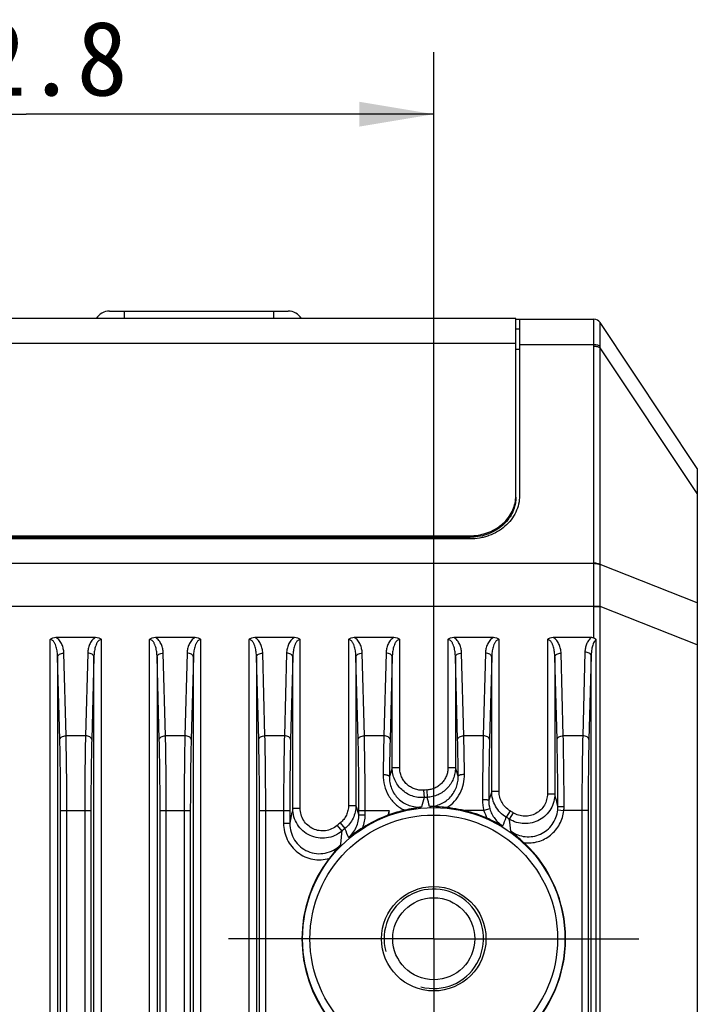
# Model space of a CAD drawing. Header units: millimetres. Extents: x 46 to 510, y 69 to 391.
# Tile 32 of 32: x 462 to 489, y 341 to 381. Entities that reach past the tile are written whole.
import ezdxf
from ezdxf.enums import TextEntityAlignment as Align

# ---------------------------------------------------------------- set-up
doc = ezdxf.new("R2010")
doc.units = ezdxf.units.MM
doc.header["$LTSCALE"] = 32.67
doc.linetypes.add('CENTER', pattern=[0.6, 0.375, -0.075, 0.075, -0.075])
doc.layers.get('0').update_dxf_attribs({"linetype": 'CONTINUOUS'})
for name, color, linetype in [('00_COMPONENTS', 7, 'CONTINUOUS'), ('03_ALL_AXES', 7, 'CONTINUOUS'), ('51__DRAFT_DIMS', 7, 'CONTINUOUS')]:
    doc.layers.add(name, color=color, linetype=linetype)
doc.styles.get("Standard").update_dxf_attribs({"font": 'simfang.ttf'})
doc.dimstyles.new('DIMSTYLE_2', dxfattribs={"dimtxt": 3, "dimasz": 3, "dimexe": 2.5, "dimexo": 0.5, "dimgap": 0.75, "dimtad": 1, "dimdsep": 46, "dimtxsty": 'STANDARD', "dimblk": '_FILLED', "dimblk1": '_FILLED', "dimblk2": '_FILLED', "dimcen": 0.09, "dimclrt": 3, "dimazin": 2, "dimtp": 0.3, "dimtm": 0.3, "dimtfac": 1, "dimtofl": 0, "dimtmove": 0, "dimatfit": 3, "dimldrblk": '_FILLED', "dimfxl": 1, "dimtolj": 1, "dimarcsym": 0})

# ---------------------------------------------------------------- blocks, each defined once
blk = doc.blocks.new('_FILLED')
at = {"color": 0, "linetype": 'ByBlock'}
blk.add_solid([(0, 0), (-1, 0.167), (-1, -0.167)], dxfattribs=at)
blk = doc.blocks.new('*D7')
at = {"layer": '51__DRAFT_DIMS', "color": 4, "transparency": 16777216}
for p, q in [((446.056, 349.902), (446.056, 379.31)), ((478.856, 349.902), (478.856, 379.31)), ((446.056, 376.81), (462.456, 376.81)), ((478.856, 376.81), (462.456, 376.81))]:
    blk.add_line(p, q, dxfattribs=at)
at = {"layer": '51__DRAFT_DIMS', "color": 4, "transparency": 16777216, "xscale": 3, "yscale": 3, "zscale": 3, "rotation": 180}
blk.add_blockref('_FILLED', (446.056, 376.81), dxfattribs=at)
at = {"layer": '51__DRAFT_DIMS', "color": 4, "transparency": 16777216, "xscale": 3, "yscale": 3, "zscale": 3}
blk.add_blockref('_FILLED', (478.856, 376.81), dxfattribs=at)
at = {"layer": '51__DRAFT_DIMS', "color": 3, "transparency": 16777216}
blk.add_text('32.8', height=3, dxfattribs=at).set_placement((462.456, 377.56), align=Align.CENTER)

msp = doc.modelspace()

# ---------------------------------------------------------------- linework, layer by layer
at = {"layer": '00_COMPONENTS', "color": 7}
for p, q in [((465.815, 368.885), (472.997, 368.885)), ((482.156, 368.585), (442.756, 368.585)), ((482.156, 361.458), (482.156, 368.585)), ((482.156, 368.56), (485.295, 368.56)), ((482.306, 368.56), (482.306, 361.461)), ((482.306, 368.16), (482.156, 368.16)), ((489.456, 362.56), (485.545, 368.426)), ((489.456, 362.56), (489.456, 286.56)), ((482.156, 361.397), (482.156, 361.25)), ((444.606, 359.847), (480.306, 359.847)), ((444.606, 359.785), (480.306, 359.785)), ((480.306, 359.72), (444.606, 359.72)), ((463.657, 355.76), (465.255, 355.76)), ((467.657, 355.76), (469.255, 355.76)), ((471.657, 355.76), (473.255, 355.76)), ((475.657, 355.76), (477.255, 355.76)), ((479.657, 355.76), (481.255, 355.76)), ((483.657, 355.76), (485.198, 355.76)), ((477.056, 348.618), (477.056, 348.785))]:
    msp.add_line(p, q, dxfattribs=at)
at = {"layer": '00_COMPONENTS', "color": 4}
for p, q in [((466.406, 368.885), (466.406, 368.585)), ((472.406, 368.885), (472.406, 368.585)), ((482.156, 367.579), (442.756, 367.579)), ((482.306, 367.346), (482.156, 367.346)), ((482.306, 367.543), (485.295, 367.543)), ((485.296, 358.755), (485.296, 367.477)), ((485.545, 358.689), (485.545, 367.411)), ((489.456, 361.545), (485.545, 367.411)), ((480.306, 359.72), (480.306, 359.847)), ((439.617, 358.738), (485.295, 358.738)), ((489.456, 357.147), (485.545, 358.689)), ((439.617, 357.017), (485.295, 357.017)), ((485.295, 357.017), (485.545, 357.018)), ((485.296, 355.739), (485.296, 356.998)), ((485.296, 356.998), (485.545, 356.998)), ((485.545, 296.039), (485.545, 356.998)), ((489.456, 355.455), (485.545, 356.998)), ((463.427, 298.269), (463.427, 355.676)), ((465.485, 298.269), (465.485, 355.676)), ((467.427, 298.269), (467.427, 355.676)), ((469.485, 298.269), (469.485, 355.676)), ((471.427, 298.269), (471.427, 355.676)), ((473.485, 348.878), (473.485, 355.676)), ((475.427, 355.676), (475.427, 348.996)), ((477.485, 350.508), (477.485, 355.676)), ((479.427, 355.676), (479.427, 350.516)), ((481.485, 349.553), (481.485, 355.676)), ((483.427, 355.676), (483.427, 349.466)), ((485.391, 296.039), (485.391, 355.679)), ((464.064, 351.797), (463.976, 355.123)), ((464.936, 355.123), (464.848, 351.797)), ((468.064, 351.797), (467.976, 355.123)), ((468.936, 355.123), (468.848, 351.797)), ((472.064, 351.797), (471.976, 355.123)), ((472.936, 355.123), (472.848, 351.797)), ((476.064, 351.797), (475.976, 355.123)), ((476.936, 355.123), (476.848, 351.797)), ((480.064, 351.797), (479.976, 355.123)), ((480.936, 355.123), (480.848, 351.797)), ((484.064, 351.797), (483.976, 355.123)), ((484.937, 355.164), (484.848, 351.797)), ((485.187, 355.014), (485.098, 351.646)), ((485.187, 296.039), (485.187, 355.014)), ((463.814, 351.646), (463.726, 354.972)), ((463.726, 354.972), (463.726, 298.481)), ((465.186, 354.972), (465.098, 351.646)), ((465.186, 298.481), (465.186, 354.972)), ((467.814, 351.646), (467.726, 354.972)), ((467.726, 354.972), (467.726, 298.481)), ((469.186, 354.972), (469.098, 351.646)), ((469.186, 298.481), (469.186, 354.972)), ((471.726, 354.972), (471.726, 298.481)), ((471.814, 351.646), (471.726, 354.972)), ((473.186, 354.972), (473.098, 351.646)), ((473.186, 348.878), (473.186, 354.972)), ((475.814, 351.646), (475.726, 354.972)), ((475.726, 354.972), (475.726, 348.996)), ((477.186, 354.972), (477.098, 351.646)), ((477.186, 350.508), (477.186, 354.972)), ((479.726, 354.972), (479.726, 350.516)), ((479.814, 351.646), (479.726, 354.972)), ((481.186, 354.972), (481.098, 351.646)), ((481.186, 349.553), (481.186, 354.972)), ((483.814, 351.646), (483.726, 354.972)), ((483.726, 354.972), (483.726, 349.466)), ((464.848, 351.797), (464.064, 351.797)), ((468.848, 351.797), (468.064, 351.797)), ((472.848, 351.797), (472.064, 351.797)), ((476.848, 351.797), (476.064, 351.797)), ((480.848, 351.797), (480.064, 351.797)), ((484.848, 351.797), (484.064, 351.797)), ((477.485, 350.508), (477.186, 350.508)), ((479.427, 350.516), (479.726, 350.516)), ((479.84, 350.178), (479.726, 350.516)), ((478.444, 349.608), (478.465, 349.311)), ((478.572, 349.616), (478.586, 349.318)), ((481.186, 349.553), (481.065, 349.202)), ((481.485, 349.553), (481.186, 349.553)), ((483.427, 349.466), (483.726, 349.466)), ((463.848, 298.509), (463.848, 348.785)), ((463.848, 348.785), (465.064, 348.785)), ((464.097, 298.509), (464.097, 348.785)), ((464.815, 348.785), (464.815, 298.509)), ((465.064, 348.785), (465.064, 298.509)), ((467.848, 298.509), (467.848, 348.785)), ((467.848, 348.785), (469.064, 348.785)), ((468.097, 298.509), (468.097, 348.785)), ((468.815, 348.785), (468.815, 298.509)), ((469.064, 348.785), (469.064, 298.509)), ((471.848, 298.509), (471.848, 348.785)), ((471.848, 348.785), (473.064, 348.785)), ((472.097, 298.509), (472.097, 348.785)), ((472.815, 348.785), (472.815, 348.272)), ((473.064, 348.785), (473.064, 348.272)), ((473.485, 348.878), (473.186, 348.878)), ((475.427, 348.996), (475.726, 348.996)), ((475.848, 348.623), (475.848, 348.785)), ((475.848, 348.785), (477.056, 348.785)), ((476.097, 348.623), (476.097, 348.785)), ((480.875, 348.785), (480.098, 348.785)), ((481.114, 348.855), (480.875, 348.785)), ((481.924, 348.778), (481.772, 348.521)), ((482.052, 348.699), (481.893, 348.447)), ((483.841, 348.812), (484.089, 348.785)), ((485.064, 348.785), (484.089, 348.785)), ((484.815, 348.785), (484.815, 298.509)), ((485.064, 348.785), (485.064, 298.509)), ((473.064, 348.272), (472.815, 348.272)), ((475.092, 348.293), (475.279, 348.061)), ((475.848, 348.623), (476.097, 348.623)), ((474.964, 348.187), (475.158, 347.96))]:
    msp.add_line(p, q, dxfattribs=at)
for radius in [5.278, 4.98]:
    msp.add_circle((478.856, 343.63), radius, dxfattribs=at)
at = {"layer": '00_COMPONENTS', "color": 7}
for radius in [2.1, 1.65]:
    msp.add_circle((478.856, 343.63), radius, dxfattribs=at)
for centre, radius, start, end in [((465.815, 368.26), 0.625, 90, 148.6677), ((472.997, 368.26), 0.625, 31.3323, 90), ((485.296, 368.26), 0.3, 33.6901, 90), ((480.746, 361.459), 1.41, 351.5657, 357.4939), ((480.749, 361.397), 1.407, 354.0199, 359.9952), ((480.752, 361.458), 1.404, 357.6985, 359.9993), ((480.75, 361.458), 1.406, 357.4984, 357.6989), ((480.74, 361.46), 1.416, 350.8368, 351.5661), ((478.871, 343.571), 5.363, 102.7897, 109.7768), ((478.854, 343.625), 5.308, 79.1172, 84.329), ((478.856, 343.628), 5.304, 76.4504, 79.1292), ((478.856, 343.63), 5.303, 66.0756, 76.4501), ((478.856, 343.63), 5.303, 110.3223, 122.5958), ((473.817, 357.236), 9.207, 290.3209, 290.5977), ((478.856, 343.63), 5.303, 313.177, 46.823), ((478.856, 343.63), 5.303, 142.4173, 217.5827)]:
    msp.add_arc(centre, radius, start, end, dxfattribs=at)
at = {"layer": '00_COMPONENTS', "color": 4}
for centre, radius, start, end in [((485.295, 368.26), 0.3, 33.1557, 89.9974), ((482.699, 367.477), 2.596, 0.0023, 1.4661), ((482.833, 367.469), 2.712, 358.7681, 0.2482), ((481.393, 358.755), 3.902, 359.7555, 360), ((481.364, 358.662), 4.181, 0.1274, 0.3677), ((480.148, 356.998), 5.147, 0, 0.2129), ((480.082, 357.028), 5.463, 359.6783, 359.8885), ((621.689, 303.671), 151.904, 162.04102, 162.18113), ((478.856, 343.63), 5.993, 92.7181, 93.9404), ((439.416, 338.869), 45.56, 12.7791, 13.4501), ((520.59, 338.461), 43.501, 165.5566, 166.0693), ((478.856, 343.63), 5.695, 92.7181, 93.9404), ((422.807, 333.334), 58.024, 15.61561, 15.98997), ((482.418, 349.218), 1.603, 179.7808, 195.6774), ((482.269, 349.195), 1.204, 179.6946, 196.4058), ((511.483, 340.906), 39.118, 168.2408, 169.1458), ((358.872, 310.803), 122.937, 17.91711, 18.09974), ((528.442, 336.979), 52.725, 167.0613, 167.2647), ((482.271, 349.198), 1.456, 196.5161, 209.7238), ((478.856, 343.63), 5.993, 57.7724, 59.2037), ((482.621, 348.943), 1.226, 353.8607, 0.1526), ((482.469, 348.953), 1.629, 354.0794, 0.0722), ((478.856, 343.63), 5.993, 128.9122, 130.4983), ((474.635, 348.623), 1.462, 338.9092, 0.0095), ((373.544, 390.021), 115.912, 338.83564, 339.02071), ((478.856, 343.63), 5.695, 57.7724, 59.2037), ((454.965, 344.657), 27.193, 6.9757, 8.011), ((503.454, 344.802), 28.472, 173.6319, 174.75), ((478.856, 343.63), 5.695, 128.9122, 130.4983), ((569.07, 384.924), 100.776, 201.4569, 201.67722), ((478.856, 343.63), 2, 255, 195)]:
    msp.add_arc(centre, radius, start, end, dxfattribs=at)
for points, knots in [([(485.295, 367.543), (485.293, 367.617), (485.291, 367.757), (485.291, 367.956), (485.292, 368.106), (485.292, 368.214), (485.292, 368.284), (485.292, 368.347), (485.292, 368.402), (485.291, 368.449), (485.291, 368.487), (485.291, 368.518), (485.291, 368.537), (485.292, 368.549), (485.293, 368.555), (485.293, 368.558), (485.294, 368.56), (485.295, 368.56)], [0, 0, 0, 0, 0.217082, 0.413527, 0.585923, 0.662145, 0.731265, 0.792979, 0.847021, 0.893153, 0.931175, 0.960921, 0.982265, 0.989764, 0.995153, 0.998473, 1, 1, 1, 1]), ([(485.546, 367.481), (485.545, 367.548), (485.546, 367.675), (485.549, 367.855), (485.551, 368.014), (485.552, 368.131), (485.552, 368.213), (485.551, 368.264), (485.55, 368.309), (485.549, 368.346), (485.548, 368.376), (485.547, 368.399), (485.546, 368.413), (485.546, 368.42), (485.546, 368.423), (485.546, 368.424)], [0, 0, 0, 0, 0.212239, 0.404263, 0.573335, 0.717033, 0.778696, 0.833248, 0.88047, 0.920158, 0.952124, 0.976192, 0.992196, 0.997128, 1, 1, 1, 1]), ([(485.295, 367.543), (485.342, 367.544), (485.412, 367.538), (485.496, 367.511), (485.531, 367.492), (485.546, 367.481)], [0, 0, 0, 0, 0.547514, 0.790209, 1, 1, 1, 1]), ([(485.296, 367.477), (485.343, 367.477), (485.412, 367.469), (485.495, 367.441), (485.53, 367.422), (485.545, 367.411)], [0, 0, 0, 0, 0.545485, 0.788705, 1, 1, 1, 1]), ([(485.295, 357.017), (485.294, 357.313), (485.295, 357.752), (485.295, 358.326), (485.295, 358.603), (485.295, 358.738)], [0, 0, 0, 0, 0.516989, 0.764803, 1, 1, 1, 1]), ([(485.295, 358.738), (485.343, 358.738), (485.412, 358.73), (485.495, 358.702), (485.53, 358.682), (485.545, 358.672)], [0, 0, 0, 0, 0.545351, 0.78862, 1, 1, 1, 1]), ([(485.296, 358.755), (485.343, 358.755), (485.412, 358.747), (485.495, 358.719), (485.53, 358.7), (485.545, 358.689)], [0, 0, 0, 0, 0.545485, 0.788705, 1, 1, 1, 1]), ([(485.545, 357.018), (485.546, 357.302), (485.547, 357.724), (485.546, 358.275), (485.545, 358.542), (485.545, 358.672)], [0, 0, 0, 0, 0.516406, 0.764232, 1, 1, 1, 1]), ([(463.726, 354.972), (463.726, 355.006), (463.723, 355.073), (463.713, 355.173), (463.696, 355.273), (463.672, 355.371), (463.645, 355.451), (463.616, 355.513), (463.591, 355.558), (463.562, 355.6), (463.525, 355.638), (463.48, 355.667), (463.445, 355.676), (463.427, 355.676)], [0, 0, 0, 0, 0.123132, 0.246338, 0.369693, 0.493309, 0.617376, 0.679725, 0.742379, 0.80549, 0.869302, 0.93414, 1, 1, 1, 1]), ([(463.976, 355.123), (463.975, 355.182), (463.961, 355.301), (463.905, 355.474), (463.809, 355.637), (463.713, 355.725), (463.657, 355.76)], [0, 0, 0, 0, 0.239497, 0.482574, 0.733689, 1, 1, 1, 1]), ([(465.255, 355.76), (465.199, 355.725), (465.103, 355.637), (465.007, 355.474), (464.951, 355.301), (464.937, 355.182), (464.936, 355.123)], [0, 0, 0, 0, 0.266303, 0.517415, 0.760496, 1, 1, 1, 1]), ([(465.485, 355.676), (465.476, 355.676), (465.458, 355.674), (465.424, 355.662), (465.387, 355.638), (465.351, 355.6), (465.321, 355.558), (465.296, 355.513), (465.267, 355.451), (465.24, 355.371), (465.216, 355.273), (465.199, 355.173), (465.189, 355.073), (465.186, 355.006), (465.186, 354.972)], [0, 0, 0, 0, 0.033208, 0.066194, 0.131021, 0.194814, 0.257902, 0.320532, 0.382855, 0.506874, 0.630444, 0.753753, 0.876913, 1, 1, 1, 1]), ([(467.726, 354.972), (467.726, 355.006), (467.723, 355.073), (467.713, 355.173), (467.696, 355.273), (467.672, 355.371), (467.645, 355.451), (467.616, 355.513), (467.591, 355.558), (467.562, 355.6), (467.525, 355.638), (467.48, 355.667), (467.445, 355.676), (467.427, 355.676)], [0, 0, 0, 0, 0.123132, 0.246338, 0.369693, 0.493309, 0.617376, 0.679724, 0.742379, 0.80549, 0.869302, 0.93414, 1, 1, 1, 1]), ([(467.976, 355.123), (467.975, 355.182), (467.961, 355.301), (467.905, 355.474), (467.809, 355.637), (467.713, 355.725), (467.657, 355.76)], [0, 0, 0, 0, 0.239497, 0.482574, 0.733689, 1, 1, 1, 1]), ([(469.255, 355.76), (469.199, 355.725), (469.103, 355.637), (469.007, 355.474), (468.951, 355.301), (468.937, 355.182), (468.936, 355.123)], [0, 0, 0, 0, 0.266303, 0.517415, 0.760496, 1, 1, 1, 1]), ([(469.485, 355.676), (469.476, 355.676), (469.458, 355.674), (469.424, 355.662), (469.387, 355.638), (469.351, 355.6), (469.321, 355.558), (469.296, 355.513), (469.267, 355.451), (469.24, 355.371), (469.216, 355.273), (469.199, 355.173), (469.189, 355.073), (469.186, 355.006), (469.186, 354.972)], [0, 0, 0, 0, 0.033208, 0.066194, 0.131021, 0.194814, 0.257902, 0.320532, 0.382855, 0.506874, 0.630444, 0.753753, 0.876913, 1, 1, 1, 1]), ([(471.726, 354.972), (471.726, 355.006), (471.723, 355.073), (471.713, 355.173), (471.696, 355.273), (471.672, 355.371), (471.645, 355.451), (471.616, 355.513), (471.591, 355.558), (471.562, 355.6), (471.525, 355.638), (471.48, 355.667), (471.445, 355.676), (471.427, 355.676)], [0, 0, 0, 0, 0.123132, 0.246338, 0.369693, 0.493309, 0.617376, 0.679724, 0.742379, 0.80549, 0.869302, 0.93414, 1, 1, 1, 1]), ([(471.976, 355.123), (471.975, 355.182), (471.961, 355.301), (471.905, 355.474), (471.809, 355.637), (471.713, 355.725), (471.657, 355.76)], [0, 0, 0, 0, 0.239497, 0.482574, 0.733689, 1, 1, 1, 1]), ([(473.255, 355.76), (473.199, 355.725), (473.103, 355.637), (473.007, 355.474), (472.951, 355.301), (472.937, 355.182), (472.936, 355.123)], [0, 0, 0, 0, 0.266303, 0.517415, 0.760496, 1, 1, 1, 1]), ([(473.485, 355.676), (473.476, 355.676), (473.458, 355.674), (473.424, 355.662), (473.387, 355.638), (473.351, 355.6), (473.321, 355.558), (473.296, 355.513), (473.267, 355.451), (473.24, 355.371), (473.216, 355.273), (473.199, 355.173), (473.189, 355.073), (473.186, 355.006), (473.186, 354.972)], [0, 0, 0, 0, 0.033208, 0.066194, 0.131021, 0.194814, 0.257902, 0.320532, 0.382855, 0.506874, 0.630444, 0.753753, 0.876913, 1, 1, 1, 1]), ([(475.726, 354.972), (475.726, 355.006), (475.723, 355.073), (475.713, 355.173), (475.696, 355.273), (475.672, 355.371), (475.645, 355.451), (475.616, 355.513), (475.591, 355.558), (475.562, 355.6), (475.525, 355.638), (475.48, 355.667), (475.445, 355.676), (475.427, 355.676)], [0, 0, 0, 0, 0.123132, 0.246338, 0.369693, 0.493309, 0.617376, 0.679724, 0.742379, 0.80549, 0.869302, 0.93414, 1, 1, 1, 1]), ([(475.976, 355.123), (475.975, 355.182), (475.961, 355.301), (475.905, 355.474), (475.809, 355.637), (475.713, 355.725), (475.657, 355.76)], [0, 0, 0, 0, 0.239497, 0.482574, 0.733689, 1, 1, 1, 1]), ([(477.255, 355.76), (477.199, 355.725), (477.103, 355.637), (477.007, 355.474), (476.951, 355.301), (476.937, 355.182), (476.936, 355.123)], [0, 0, 0, 0, 0.266303, 0.517415, 0.760496, 1, 1, 1, 1]), ([(477.485, 355.676), (477.476, 355.676), (477.458, 355.674), (477.424, 355.662), (477.387, 355.638), (477.351, 355.6), (477.321, 355.558), (477.296, 355.513), (477.267, 355.451), (477.24, 355.371), (477.216, 355.273), (477.199, 355.173), (477.189, 355.073), (477.186, 355.006), (477.186, 354.972)], [0, 0, 0, 0, 0.033208, 0.066194, 0.131021, 0.194814, 0.257902, 0.320532, 0.382855, 0.506874, 0.630444, 0.753753, 0.876913, 1, 1, 1, 1]), ([(479.726, 354.972), (479.726, 355.006), (479.723, 355.073), (479.713, 355.173), (479.696, 355.273), (479.672, 355.371), (479.645, 355.451), (479.616, 355.513), (479.591, 355.558), (479.562, 355.6), (479.525, 355.638), (479.48, 355.667), (479.445, 355.676), (479.427, 355.676)], [0, 0, 0, 0, 0.123132, 0.246338, 0.369693, 0.493309, 0.617376, 0.679724, 0.742379, 0.80549, 0.869302, 0.93414, 1, 1, 1, 1]), ([(479.976, 355.123), (479.975, 355.182), (479.961, 355.301), (479.905, 355.474), (479.809, 355.637), (479.713, 355.725), (479.657, 355.76)], [0, 0, 0, 0, 0.239497, 0.482574, 0.733689, 1, 1, 1, 1]), ([(481.255, 355.76), (481.199, 355.725), (481.103, 355.637), (481.007, 355.474), (480.951, 355.301), (480.937, 355.182), (480.936, 355.123)], [0, 0, 0, 0, 0.266303, 0.517415, 0.760496, 1, 1, 1, 1]), ([(481.485, 355.676), (481.476, 355.676), (481.458, 355.674), (481.424, 355.662), (481.387, 355.638), (481.351, 355.6), (481.321, 355.558), (481.296, 355.513), (481.267, 355.451), (481.24, 355.371), (481.216, 355.273), (481.199, 355.173), (481.189, 355.073), (481.186, 355.006), (481.186, 354.972)], [0, 0, 0, 0, 0.033208, 0.066194, 0.131021, 0.194814, 0.257902, 0.320532, 0.382855, 0.506874, 0.630444, 0.753753, 0.876913, 1, 1, 1, 1]), ([(483.726, 354.972), (483.726, 355.006), (483.723, 355.073), (483.713, 355.173), (483.696, 355.273), (483.672, 355.371), (483.645, 355.451), (483.616, 355.513), (483.591, 355.558), (483.562, 355.6), (483.525, 355.638), (483.48, 355.667), (483.445, 355.676), (483.427, 355.676)], [0, 0, 0, 0, 0.123132, 0.246338, 0.369693, 0.493309, 0.617376, 0.679724, 0.742379, 0.80549, 0.869302, 0.93414, 1, 1, 1, 1]), ([(483.976, 355.123), (483.975, 355.182), (483.961, 355.301), (483.905, 355.474), (483.809, 355.637), (483.713, 355.725), (483.657, 355.76)], [0, 0, 0, 0, 0.239497, 0.482574, 0.733689, 1, 1, 1, 1]), ([(485.198, 355.76), (485.153, 355.723), (485.075, 355.636), (484.997, 355.485), (484.95, 355.326), (484.938, 355.218), (484.937, 355.164)], [0, 0, 0, 0, 0.263012, 0.514035, 0.758523, 1, 1, 1, 1]), ([(485.391, 355.679), (485.368, 355.66), (485.328, 355.613), (485.285, 355.534), (485.253, 355.45), (485.22, 355.336), (485.195, 355.191), (485.188, 355.073), (485.187, 355.014)], [0, 0, 0, 0, 0.127753, 0.253819, 0.37899, 0.503653, 0.752049, 1, 1, 1, 1]), ([(463.726, 354.972), (463.727, 354.982), (463.731, 355.003), (463.747, 355.031), (463.771, 355.057), (463.815, 355.088), (463.884, 355.115), (463.945, 355.123), (463.976, 355.123)], [0, 0, 0, 0, 0.093319, 0.193317, 0.30353, 0.425318, 0.699725, 1, 1, 1, 1]), ([(465.186, 354.972), (465.185, 354.982), (465.181, 355.003), (465.165, 355.031), (465.141, 355.057), (465.097, 355.088), (465.028, 355.115), (464.967, 355.123), (464.936, 355.123)], [0, 0, 0, 0, 0.093319, 0.193317, 0.30353, 0.425318, 0.699725, 1, 1, 1, 1]), ([(467.726, 354.972), (467.727, 354.982), (467.731, 355.003), (467.747, 355.031), (467.771, 355.057), (467.815, 355.088), (467.884, 355.115), (467.945, 355.123), (467.976, 355.123)], [0, 0, 0, 0, 0.093319, 0.193317, 0.30353, 0.425318, 0.699725, 1, 1, 1, 1]), ([(469.186, 354.972), (469.185, 354.982), (469.181, 355.003), (469.165, 355.031), (469.141, 355.057), (469.097, 355.088), (469.028, 355.115), (468.967, 355.123), (468.936, 355.123)], [0, 0, 0, 0, 0.093319, 0.193317, 0.30353, 0.425318, 0.699725, 1, 1, 1, 1]), ([(471.726, 354.972), (471.727, 354.982), (471.731, 355.003), (471.747, 355.031), (471.771, 355.057), (471.815, 355.088), (471.884, 355.115), (471.945, 355.123), (471.976, 355.123)], [0, 0, 0, 0, 0.093319, 0.193317, 0.30353, 0.425318, 0.699725, 1, 1, 1, 1]), ([(473.186, 354.972), (473.185, 354.982), (473.181, 355.003), (473.165, 355.031), (473.141, 355.057), (473.097, 355.088), (473.028, 355.115), (472.967, 355.123), (472.936, 355.123)], [0, 0, 0, 0, 0.093319, 0.193317, 0.30353, 0.425318, 0.699725, 1, 1, 1, 1]), ([(475.726, 354.972), (475.727, 354.982), (475.731, 355.003), (475.747, 355.031), (475.771, 355.057), (475.815, 355.088), (475.884, 355.115), (475.945, 355.123), (475.976, 355.123)], [0, 0, 0, 0, 0.093319, 0.193317, 0.30353, 0.425318, 0.699725, 1, 1, 1, 1]), ([(477.186, 354.972), (477.185, 354.982), (477.181, 355.003), (477.165, 355.031), (477.141, 355.057), (477.097, 355.088), (477.028, 355.115), (476.967, 355.123), (476.936, 355.123)], [0, 0, 0, 0, 0.093319, 0.193317, 0.30353, 0.425318, 0.699725, 1, 1, 1, 1]), ([(479.726, 354.972), (479.727, 354.982), (479.731, 355.003), (479.747, 355.031), (479.771, 355.057), (479.815, 355.088), (479.884, 355.115), (479.945, 355.123), (479.976, 355.123)], [0, 0, 0, 0, 0.093319, 0.193317, 0.30353, 0.425318, 0.699725, 1, 1, 1, 1]), ([(481.186, 354.972), (481.185, 354.982), (481.181, 355.003), (481.165, 355.031), (481.141, 355.057), (481.097, 355.088), (481.028, 355.115), (480.967, 355.123), (480.936, 355.123)], [0, 0, 0, 0, 0.093319, 0.193317, 0.30353, 0.425318, 0.699725, 1, 1, 1, 1]), ([(483.726, 354.972), (483.727, 354.982), (483.731, 355.003), (483.747, 355.031), (483.771, 355.057), (483.815, 355.088), (483.884, 355.115), (483.945, 355.123), (483.976, 355.123)], [0, 0, 0, 0, 0.093319, 0.193317, 0.30353, 0.425318, 0.699725, 1, 1, 1, 1]), ([(485.187, 355.014), (485.186, 355.024), (485.182, 355.044), (485.166, 355.072), (485.142, 355.098), (485.098, 355.129), (485.029, 355.156), (484.968, 355.164), (484.937, 355.164)], [0, 0, 0, 0, 0.093319, 0.193317, 0.30353, 0.425318, 0.699725, 1, 1, 1, 1]), ([(463.814, 351.646), (463.815, 351.656), (463.819, 351.676), (463.835, 351.704), (463.859, 351.73), (463.902, 351.761), (463.972, 351.788), (464.032, 351.796), (464.064, 351.797)], [0, 0, 0, 0, 0.093319, 0.193317, 0.30353, 0.425318, 0.699725, 1, 1, 1, 1]), ([(463.848, 348.785), (463.848, 349.287), (463.842, 350.241), (463.826, 351.195), (463.814, 351.646)], [0, 0, 0, 0, 0.527301, 1, 1, 1, 1]), ([(464.097, 348.785), (464.097, 349.314), (464.092, 350.318), (464.076, 351.322), (464.064, 351.797)], [0, 0, 0, 0, 0.527302, 1, 1, 1, 1]), ([(464.848, 351.797), (464.836, 351.322), (464.82, 350.318), (464.815, 349.314), (464.815, 348.785)], [0, 0, 0, 0, 0.472695, 1, 1, 1, 1]), ([(465.098, 351.646), (465.098, 351.656), (465.093, 351.676), (465.077, 351.704), (465.053, 351.73), (465.01, 351.761), (464.94, 351.788), (464.88, 351.796), (464.848, 351.797)], [0, 0, 0, 0, 0.093319, 0.193317, 0.30353, 0.425318, 0.699725, 1, 1, 1, 1]), ([(465.098, 351.646), (465.086, 351.195), (465.07, 350.241), (465.064, 349.287), (465.064, 348.785)], [0, 0, 0, 0, 0.472695, 1, 1, 1, 1]), ([(467.814, 351.646), (467.815, 351.656), (467.819, 351.676), (467.835, 351.704), (467.859, 351.73), (467.902, 351.761), (467.972, 351.788), (468.032, 351.796), (468.064, 351.797)], [0, 0, 0, 0, 0.093319, 0.193317, 0.30353, 0.425318, 0.699725, 1, 1, 1, 1]), ([(467.848, 348.785), (467.848, 349.287), (467.842, 350.241), (467.826, 351.195), (467.814, 351.646)], [0, 0, 0, 0, 0.527301, 1, 1, 1, 1]), ([(468.097, 348.785), (468.097, 349.314), (468.092, 350.318), (468.076, 351.322), (468.064, 351.797)], [0, 0, 0, 0, 0.527302, 1, 1, 1, 1]), ([(468.848, 351.797), (468.836, 351.322), (468.82, 350.318), (468.815, 349.314), (468.815, 348.785)], [0, 0, 0, 0, 0.472695, 1, 1, 1, 1]), ([(469.098, 351.646), (469.098, 351.656), (469.093, 351.676), (469.077, 351.704), (469.053, 351.73), (469.01, 351.761), (468.94, 351.788), (468.88, 351.796), (468.848, 351.797)], [0, 0, 0, 0, 0.093319, 0.193317, 0.30353, 0.425318, 0.699725, 1, 1, 1, 1]), ([(469.098, 351.646), (469.086, 351.195), (469.07, 350.241), (469.064, 349.287), (469.064, 348.785)], [0, 0, 0, 0, 0.472695, 1, 1, 1, 1]), ([(471.814, 351.646), (471.815, 351.656), (471.819, 351.676), (471.835, 351.704), (471.859, 351.73), (471.902, 351.761), (471.972, 351.788), (472.032, 351.796), (472.064, 351.797)], [0, 0, 0, 0, 0.093319, 0.193317, 0.30353, 0.425318, 0.699725, 1, 1, 1, 1]), ([(471.848, 348.785), (471.848, 349.287), (471.842, 350.241), (471.826, 351.195), (471.814, 351.646)], [0, 0, 0, 0, 0.527301, 1, 1, 1, 1]), ([(472.097, 348.785), (472.097, 349.314), (472.092, 350.318), (472.076, 351.322), (472.064, 351.797)], [0, 0, 0, 0, 0.527302, 1, 1, 1, 1]), ([(472.848, 351.797), (472.836, 351.322), (472.82, 350.318), (472.815, 349.314), (472.815, 348.785)], [0, 0, 0, 0, 0.472695, 1, 1, 1, 1]), ([(473.098, 351.646), (473.098, 351.656), (473.093, 351.676), (473.077, 351.704), (473.053, 351.73), (473.01, 351.761), (472.94, 351.788), (472.88, 351.796), (472.848, 351.797)], [0, 0, 0, 0, 0.093319, 0.193317, 0.30353, 0.425318, 0.699725, 1, 1, 1, 1]), ([(473.098, 351.646), (473.086, 351.195), (473.07, 350.241), (473.064, 349.287), (473.064, 348.785)], [0, 0, 0, 0, 0.472695, 1, 1, 1, 1]), ([(475.814, 351.646), (475.815, 351.656), (475.819, 351.676), (475.835, 351.704), (475.859, 351.73), (475.902, 351.761), (475.972, 351.788), (476.032, 351.796), (476.064, 351.797)], [0, 0, 0, 0, 0.093319, 0.193317, 0.30353, 0.425318, 0.699725, 1, 1, 1, 1]), ([(475.848, 348.785), (475.848, 349.287), (475.842, 350.241), (475.826, 351.195), (475.814, 351.646)], [0, 0, 0, 0, 0.527302, 1, 1, 1, 1]), ([(476.097, 348.785), (476.097, 349.314), (476.092, 350.318), (476.076, 351.322), (476.064, 351.797)], [0, 0, 0, 0, 0.527303, 1, 1, 1, 1]), ([(476.848, 351.797), (476.845, 351.675), (476.833, 351.152), (476.826, 350.629), (476.822, 350.227)], [0, 0, 0, 0, 0.232163, 1, 1, 1, 1]), ([(477.098, 351.646), (477.098, 351.656), (477.093, 351.676), (477.077, 351.704), (477.053, 351.73), (477.01, 351.761), (476.94, 351.788), (476.88, 351.796), (476.848, 351.797)], [0, 0, 0, 0, 0.093319, 0.193317, 0.30353, 0.425318, 0.699725, 1, 1, 1, 1]), ([(477.098, 351.646), (477.095, 351.531), (477.083, 351.034), (477.076, 350.536), (477.072, 350.155)], [0, 0, 0, 0, 0.232164, 1, 1, 1, 1]), ([(479.814, 351.646), (479.815, 351.656), (479.819, 351.676), (479.835, 351.704), (479.859, 351.73), (479.902, 351.761), (479.972, 351.788), (480.032, 351.796), (480.064, 351.797)], [0, 0, 0, 0, 0.093319, 0.193317, 0.30353, 0.425318, 0.699725, 1, 1, 1, 1]), ([(479.84, 350.178), (479.839, 350.308), (479.833, 350.797), (479.824, 351.287), (479.814, 351.646)], [0, 0, 0, 0, 0.265767, 1, 1, 1, 1]), ([(480.09, 350.251), (480.089, 350.388), (480.083, 350.903), (480.073, 351.418), (480.064, 351.797)], [0, 0, 0, 0, 0.265768, 1, 1, 1, 1]), ([(480.848, 351.797), (480.838, 351.391), (480.823, 350.533), (480.817, 349.676), (480.815, 349.224)], [0, 0, 0, 0, 0.472974, 1, 1, 1, 1]), ([(481.098, 351.646), (481.098, 351.656), (481.093, 351.676), (481.077, 351.704), (481.053, 351.73), (481.01, 351.761), (480.94, 351.788), (480.88, 351.796), (480.848, 351.797)], [0, 0, 0, 0, 0.093319, 0.193317, 0.30353, 0.425318, 0.699725, 1, 1, 1, 1]), ([(481.098, 351.646), (481.088, 351.261), (481.073, 350.446), (481.066, 349.631), (481.065, 349.202)], [0, 0, 0, 0, 0.472975, 1, 1, 1, 1]), ([(483.814, 351.646), (483.815, 351.656), (483.819, 351.676), (483.835, 351.704), (483.859, 351.73), (483.902, 351.761), (483.972, 351.788), (484.032, 351.796), (484.064, 351.797)], [0, 0, 0, 0, 0.093319, 0.193317, 0.30353, 0.425318, 0.699725, 1, 1, 1, 1]), ([(483.848, 348.946), (483.847, 349.421), (483.841, 350.321), (483.825, 351.221), (483.814, 351.646)], [0, 0, 0, 0, 0.527308, 1, 1, 1, 1]), ([(484.097, 348.955), (484.097, 349.454), (484.091, 350.402), (484.075, 351.349), (484.064, 351.797)], [0, 0, 0, 0, 0.527309, 1, 1, 1, 1]), ([(484.848, 351.797), (484.836, 351.322), (484.82, 350.318), (484.815, 349.314), (484.815, 348.785)], [0, 0, 0, 0, 0.472695, 1, 1, 1, 1]), ([(485.098, 351.646), (485.098, 351.656), (485.093, 351.676), (485.077, 351.704), (485.053, 351.73), (485.01, 351.761), (484.94, 351.788), (484.88, 351.796), (484.848, 351.797)], [0, 0, 0, 0, 0.093319, 0.193317, 0.30353, 0.425318, 0.699725, 1, 1, 1, 1]), ([(485.098, 351.646), (485.086, 351.195), (485.07, 350.241), (485.064, 349.287), (485.064, 348.785)], [0, 0, 0, 0, 0.472695, 1, 1, 1, 1]), ([(478.465, 349.311), (478.383, 349.305), (478.218, 349.311), (477.979, 349.37), (477.756, 349.476), (477.56, 349.626), (477.398, 349.812), (477.277, 350.027), (477.203, 350.263), (477.186, 350.426), (477.186, 350.508)], [0, 0, 0, 0, 0.12501, 0.250023, 0.375035, 0.500043, 0.625044, 0.750037, 0.875021, 1, 1, 1, 1]), ([(478.444, 349.608), (478.383, 349.604), (478.259, 349.608), (478.079, 349.653), (477.912, 349.733), (477.765, 349.845), (477.644, 349.985), (477.553, 350.147), (477.498, 350.324), (477.485, 350.447), (477.485, 350.508)], [0, 0, 0, 0, 0.124998, 0.249995, 0.374993, 0.499991, 0.62499, 0.74999, 0.874993, 1, 1, 1, 1]), ([(479.427, 350.516), (479.427, 350.459), (479.416, 350.345), (479.368, 350.18), (479.289, 350.027), (479.184, 349.891), (479.054, 349.778), (478.905, 349.691), (478.743, 349.635), (478.629, 349.619), (478.572, 349.616)], [0, 0, 0, 0, 0.125003, 0.250005, 0.375006, 0.500006, 0.625005, 0.750003, 0.875001, 1, 1, 1, 1]), ([(479.726, 350.516), (479.726, 350.44), (479.712, 350.288), (479.647, 350.068), (479.543, 349.864), (479.401, 349.684), (479.228, 349.534), (479.03, 349.419), (478.813, 349.343), (478.662, 349.322), (478.586, 349.318)], [0, 0, 0, 0, 0.124978, 0.249963, 0.374955, 0.499956, 0.624963, 0.749974, 0.874988, 1, 1, 1, 1]), ([(479.378, 348.906), (479.492, 348.977), (479.701, 349.15), (479.929, 349.483), (480.064, 349.859), (480.092, 350.122), (480.09, 350.251)], [0, 0, 0, 0, 0.253031, 0.505224, 0.754886, 1, 1, 1, 1]), ([(479.84, 350.178), (479.842, 350.19), (479.859, 350.206), (479.887, 350.219), (479.918, 350.23), (479.955, 350.239), (480.013, 350.248), (480.059, 350.251), (480.09, 350.251)], [0, 0, 0, 0, 0.128923, 0.227668, 0.349856, 0.492782, 0.652292, 1, 1, 1, 1]), ([(476.822, 350.227), (476.82, 350.083), (476.854, 349.792), (476.992, 349.45), (477.159, 349.206), (477.311, 349.043), (477.486, 348.905), (477.616, 348.832), (477.683, 348.801)], [0, 0, 0, 0, 0.244926, 0.494487, 0.620574, 0.746959, 0.873464, 1, 1, 1, 1]), ([(477.072, 350.155), (477.07, 350.166), (477.052, 350.182), (477.025, 350.195), (476.994, 350.206), (476.957, 350.215), (476.899, 350.224), (476.853, 350.227), (476.822, 350.227)], [0, 0, 0, 0, 0.127858, 0.226459, 0.348685, 0.491787, 0.651572, 1, 1, 1, 1]), ([(477.072, 350.155), (477.07, 350.074), (477.083, 349.911), (477.151, 349.673), (477.267, 349.449), (477.43, 349.253), (477.632, 349.096), (477.864, 348.986), (478.114, 348.928), (478.285, 348.926), (478.369, 348.933)], [0, 0, 0, 0, 0.119916, 0.242702, 0.36759, 0.493646, 0.620155, 0.746765, 0.873382, 1, 1, 1, 1]), ([(478.689, 348.953), (478.768, 348.955), (478.925, 348.976), (479.15, 349.053), (479.356, 349.173), (479.532, 349.331), (479.673, 349.52), (479.773, 349.731), (479.83, 349.953), (479.841, 350.104), (479.84, 350.178)], [0, 0, 0, 0, 0.126818, 0.253636, 0.380422, 0.507019, 0.633008, 0.757682, 0.880222, 1, 1, 1, 1]), ([(481.772, 348.521), (481.683, 348.574), (481.519, 348.703), (481.331, 348.953), (481.213, 349.243), (481.186, 349.45), (481.186, 349.553)], [0, 0, 0, 0, 0.250025, 0.500035, 0.750025, 1, 1, 1, 1]), ([(481.924, 348.778), (481.858, 348.817), (481.735, 348.914), (481.594, 349.102), (481.505, 349.32), (481.485, 349.475), (481.485, 349.553)], [0, 0, 0, 0, 0.249992, 0.499988, 0.74999, 1, 1, 1, 1]), ([(483.726, 349.466), (483.726, 349.36), (483.698, 349.146), (483.573, 348.849), (483.375, 348.595), (483.117, 348.402), (482.817, 348.284), (482.497, 348.25), (482.179, 348.301), (481.983, 348.391), (481.893, 348.447)], [0, 0, 0, 0, 0.124961, 0.249937, 0.374933, 0.499945, 0.624967, 0.749989, 0.875002, 1, 1, 1, 1]), ([(483.427, 349.466), (483.427, 349.386), (483.406, 349.226), (483.313, 349.002), (483.165, 348.811), (482.971, 348.665), (482.746, 348.576), (482.505, 348.55), (482.267, 348.589), (482.12, 348.657), (482.052, 348.699)], [0, 0, 0, 0, 0.125012, 0.250019, 0.375021, 0.500017, 0.625009, 0.750002, 0.874997, 1, 1, 1, 1]), ([(481.065, 349.202), (481.065, 349.203), (481.063, 349.205), (481.058, 349.206), (481.052, 349.208), (481.039, 349.211), (481.018, 349.214), (480.987, 349.218), (480.95, 349.22), (480.908, 349.222), (480.862, 349.223), (480.831, 349.224), (480.815, 349.224)], [0, 0, 0, 0, 0.011463, 0.03028, 0.057314, 0.092645, 0.18729, 0.311279, 0.460258, 0.62887, 0.810989, 1, 1, 1, 1]), ([(475.158, 347.96), (475.071, 347.887), (474.877, 347.764), (474.546, 347.67), (474.201, 347.672), (473.871, 347.772), (473.583, 347.961), (473.359, 348.223), (473.218, 348.537), (473.186, 348.765), (473.186, 348.878)], [0, 0, 0, 0, 0.124988, 0.25, 0.375027, 0.500058, 0.625077, 0.750074, 0.875047, 1, 1, 1, 1]), ([(474.964, 348.187), (474.899, 348.132), (474.753, 348.039), (474.504, 347.967), (474.245, 347.968), (473.997, 348.044), (473.781, 348.187), (473.614, 348.385), (473.509, 348.621), (473.485, 348.793), (473.485, 348.878)], [0, 0, 0, 0, 0.125005, 0.25, 0.374989, 0.499976, 0.624969, 0.74997, 0.87498, 1, 1, 1, 1]), ([(475.427, 348.996), (475.427, 348.929), (475.412, 348.795), (475.346, 348.603), (475.239, 348.431), (475.144, 348.335), (475.092, 348.293)], [0, 0, 0, 0, 0.250004, 0.500003, 0.749999, 1, 1, 1, 1]), ([(475.726, 348.996), (475.726, 348.907), (475.706, 348.728), (475.618, 348.473), (475.475, 348.244), (475.348, 348.117), (475.279, 348.061)], [0, 0, 0, 0, 0.249972, 0.499959, 0.749967, 1, 1, 1, 1]), ([(481.114, 348.855), (481.135, 348.785), (481.189, 348.648), (481.307, 348.461), (481.457, 348.299), (481.575, 348.21), (481.637, 348.172)], [0, 0, 0, 0, 0.24999, 0.499986, 0.74999, 1, 1, 1, 1]), ([(481.957, 347.96), (482.041, 347.899), (482.227, 347.799), (482.533, 347.726), (482.849, 347.735), (483.151, 347.827), (483.418, 347.994), (483.632, 348.225), (483.781, 348.504), (483.829, 348.708), (483.841, 348.812)], [0, 0, 0, 0, 0.124996, 0.249998, 0.375006, 0.500014, 0.625019, 0.750019, 0.875011, 1, 1, 1, 1]), ([(482.484, 347.496), (482.579, 347.485), (482.771, 347.481), (483.054, 347.533), (483.321, 347.64), (483.561, 347.797), (483.766, 347.999), (483.927, 348.237), (484.039, 348.502), (484.078, 348.69), (484.089, 348.785)], [0, 0, 0, 0, 0.124996, 0.249991, 0.374986, 0.499983, 0.624983, 0.749985, 0.87499, 1, 1, 1, 1]), ([(483.848, 348.946), (483.848, 348.947), (483.85, 348.947), (483.854, 348.948), (483.861, 348.949), (483.87, 348.949), (483.88, 348.95), (483.899, 348.951), (483.926, 348.952), (483.963, 348.953), (484.005, 348.954), (484.05, 348.954), (484.081, 348.955), (484.097, 348.955)], [0, 0, 0, 0, 0.008579, 0.025938, 0.052147, 0.087024, 0.13027, 0.181496, 0.305963, 0.455885, 0.625771, 0.809383, 1, 1, 1, 1]), ([(472.815, 348.272), (472.815, 348.16), (472.84, 347.936), (472.952, 347.617), (473.133, 347.332), (473.375, 347.096), (473.664, 346.921), (473.987, 346.82), (474.324, 346.796), (474.547, 346.833), (474.654, 346.864)], [0, 0, 0, 0, 0.125015, 0.250026, 0.375031, 0.50003, 0.625024, 0.750015, 0.875006, 1, 1, 1, 1]), ([(473.064, 348.272), (473.064, 348.154), (473.098, 347.918), (473.245, 347.592), (473.48, 347.321), (473.785, 347.132), (474.132, 347.042), (474.49, 347.059), (474.827, 347.181), (475.018, 347.324), (475.102, 347.407)], [0, 0, 0, 0, 0.124988, 0.249982, 0.374982, 0.499988, 0.624996, 0.750004, 0.875008, 1, 1, 1, 1]), ([(475.421, 347.7), (475.488, 347.757), (475.609, 347.884), (475.745, 348.111), (475.829, 348.361), (475.848, 348.536), (475.848, 348.623)], [0, 0, 0, 0, 0.250012, 0.500015, 0.750011, 1, 1, 1, 1])]:
    msp.add_open_spline(points, degree=3, knots=knots, dxfattribs=at)
msp.add_open_spline([(485.546, 368.424), (485.546, 368.424), (485.546, 368.425), (485.545, 368.426)], degree=3, dxfattribs=at)
at = {"layer": '00_COMPONENTS', "color": 7}
for points, knots in [([(482.306, 361.461), (482.306, 361.347), (482.28, 361.117), (482.164, 360.787), (481.977, 360.483), (481.726, 360.218), (481.42, 360.001), (481.132, 359.868), (480.887, 359.792), (480.633, 359.736), (480.437, 359.72), (480.306, 359.72)], [0, 0, 0, 0, 0.116385, 0.234144, 0.3544, 0.477842, 0.604643, 0.73447, 0.800359, 0.866692, 1, 1, 1, 1]), ([(482.148, 361.251), (482.138, 361.151), (482.096, 360.953), (481.971, 360.673), (481.789, 360.418), (481.557, 360.197), (481.283, 360.018), (480.976, 359.885), (480.647, 359.804), (480.42, 359.785), (480.306, 359.785)], [0, 0, 0, 0, 0.116372, 0.234494, 0.355225, 0.479033, 0.605949, 0.735597, 0.867263, 1, 1, 1, 1]), ([(480.306, 359.847), (480.416, 359.847), (480.636, 359.864), (480.955, 359.94), (481.254, 360.064), (481.523, 360.233), (481.754, 360.441), (481.939, 360.682), (482.072, 360.949), (482.123, 361.139), (482.138, 361.234)], [0, 0, 0, 0, 0.132422, 0.263842, 0.393368, 0.520313, 0.644285, 0.765254, 0.883582, 1, 1, 1, 1]), ([(463.427, 355.676), (463.442, 355.69), (463.476, 355.715), (463.552, 355.75), (463.615, 355.76), (463.657, 355.76)], [0, 0, 0, 0, 0.250341, 0.500756, 1, 1, 1, 1]), ([(465.255, 355.76), (465.297, 355.76), (465.36, 355.75), (465.436, 355.715), (465.47, 355.69), (465.485, 355.676)], [0, 0, 0, 0, 0.499246, 0.749661, 1, 1, 1, 1]), ([(467.427, 355.676), (467.442, 355.69), (467.476, 355.715), (467.552, 355.75), (467.615, 355.76), (467.657, 355.76)], [0, 0, 0, 0, 0.250341, 0.500757, 1, 1, 1, 1]), ([(469.255, 355.76), (469.297, 355.76), (469.36, 355.75), (469.436, 355.715), (469.47, 355.69), (469.485, 355.676)], [0, 0, 0, 0, 0.499246, 0.749661, 1, 1, 1, 1]), ([(471.427, 355.676), (471.442, 355.69), (471.476, 355.715), (471.552, 355.75), (471.615, 355.76), (471.657, 355.76)], [0, 0, 0, 0, 0.250344, 0.500758, 1, 1, 1, 1]), ([(473.255, 355.76), (473.297, 355.76), (473.36, 355.75), (473.436, 355.715), (473.47, 355.69), (473.485, 355.676)], [0, 0, 0, 0, 0.499246, 0.749661, 1, 1, 1, 1]), ([(475.427, 355.676), (475.442, 355.69), (475.476, 355.715), (475.552, 355.75), (475.615, 355.76), (475.657, 355.76)], [0, 0, 0, 0, 0.250344, 0.500758, 1, 1, 1, 1]), ([(477.255, 355.76), (477.297, 355.76), (477.36, 355.75), (477.436, 355.715), (477.47, 355.69), (477.485, 355.676)], [0, 0, 0, 0, 0.499246, 0.749661, 1, 1, 1, 1]), ([(479.427, 355.676), (479.442, 355.69), (479.476, 355.715), (479.552, 355.75), (479.615, 355.76), (479.657, 355.76)], [0, 0, 0, 0, 0.250344, 0.500758, 1, 1, 1, 1]), ([(481.255, 355.76), (481.297, 355.76), (481.36, 355.75), (481.436, 355.715), (481.47, 355.69), (481.485, 355.676)], [0, 0, 0, 0, 0.499246, 0.749661, 1, 1, 1, 1]), ([(483.427, 355.676), (483.442, 355.69), (483.476, 355.715), (483.552, 355.75), (483.615, 355.76), (483.657, 355.76)], [0, 0, 0, 0, 0.250345, 0.500759, 1, 1, 1, 1]), ([(485.198, 355.76), (485.223, 355.76), (485.257, 355.755), (485.288, 355.743), (485.296, 355.739)], [0, 0, 0, 0, 0.749354, 1, 1, 1, 1]), ([(485.296, 355.739), (485.304, 355.735), (485.337, 355.717), (485.369, 355.696), (485.391, 355.679)], [0, 0, 0, 0, 0.252998, 1, 1, 1, 1]), ([(478.369, 348.933), (478.258, 348.917), (478.028, 348.877), (477.801, 348.827), (477.683, 348.801)], [0, 0, 0, 0, 0.483336, 1, 1, 1, 1]), ([(479.378, 348.906), (479.318, 348.912), (479.089, 348.934), (478.859, 348.949), (478.689, 348.953)], [0, 0, 0, 0, 0.262864, 1, 1, 1, 1]), ([(481.637, 348.172), (481.588, 348.198), (481.381, 348.307), (481.169, 348.404), (481.006, 348.477)], [0, 0, 0, 0, 0.238481, 1, 1, 1, 1]), ([(476, 348.097), (475.948, 348.064), (475.751, 347.937), (475.559, 347.804), (475.421, 347.7)], [0, 0, 0, 0, 0.262687, 1, 1, 1, 1]), ([(482.484, 347.496), (482.396, 347.579), (482.224, 347.738), (482.045, 347.889), (481.957, 347.96)], [0, 0, 0, 0, 0.516567, 1, 1, 1, 1]), ([(475.102, 347.407), (475.025, 347.323), (474.873, 347.144), (474.728, 346.96), (474.654, 346.864)], [0, 0, 0, 0, 0.483555, 1, 1, 1, 1])]:
    msp.add_open_spline(points, degree=3, knots=knots, dxfattribs=at)
at = {"layer": '03_ALL_AXES', "color": 1, "linetype": 'CENTER'}
for q in [(478.856, 351.88), (470.606, 343.63), (478.856, 335.38), (487.106, 343.63)]:
    msp.add_line((478.856, 343.63), q, dxfattribs=at)

# ---------------------------------------------------------------- dimensions: what is measured, and where the dimension line sits
at = {"layer": '51__DRAFT_DIMS', "color": 4}
dim = msp.add_linear_dim(base=(478.856, 376.81), p1=(446.056, 349.402), p2=(478.856, 349.402), dimstyle='DIMSTYLE_2', dxfattribs=at)
dim.commit()
dim.dimension.update_dxf_attribs({"geometry": '*D7', "text_midpoint": (462.424, 376.81), "dimtype": 160})

doc.saveas('drawing.dxf')
